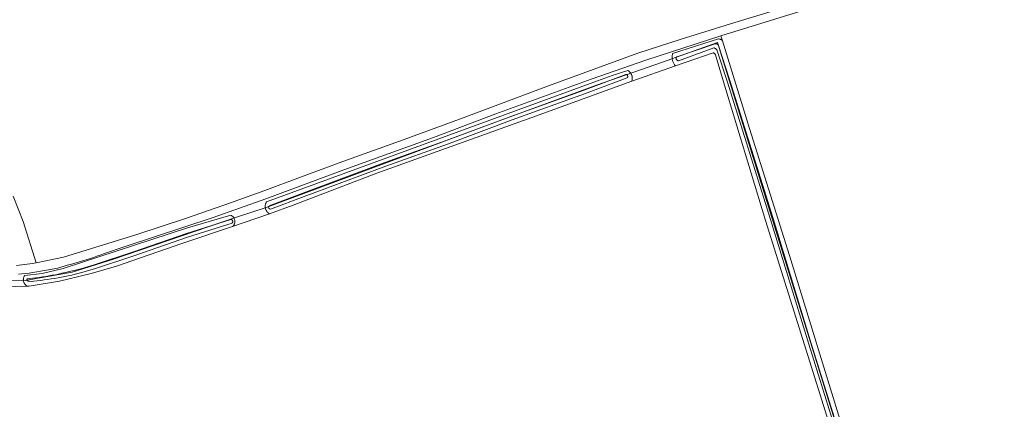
# Model space of a CAD drawing. Header units: metres. Extents: x 250001 to 257773, y 598992 to 609118.
# Tile 253 of 256: x 253455 to 253833, y 600128 to 600277. Entities that reach past the tile are written whole.
import ezdxf
from ezdxf.lldxf.tags import DXFTag

# ---------------------------------------------------------------- set-up
doc = ezdxf.new("R2010")
doc.units = ezdxf.units.M
for name, color, linetype, lineweight in [('B-WE-GR-BOUWLAND-GV', 252, 'Continuous', 13), ('B-WE-GR-GROENVOORZIENING-GV', 252, 'Continuous', 18), ('B-WE-KG-GRENS_PERCEEL-G', 150, 'KG-PERCEEL', 18), ('B-WE-OG-WATER-GV', 252, 'Continuous', 18), ('B-WE-OG-WATER_SLOOT-GV', 252, 'Continuous', 18), ('B-WE-VH-VERHARDING_OPEN-GV', 252, 'Continuous', 18), ('X-XX-AL-REFERENTIE-G', 7, 'Continuous', 18)]:
    doc.layers.add(name, color=color, linetype=linetype, lineweight=lineweight)
doc.styles.get("Standard").update_dxf_attribs({"font": 'NLCS-ISO.ttf'})
tags = doc.linetypes.add('KG-PERCEEL', pattern='A,5.5,-2,["P",Standard,S=1.8,R=0,X=-0.5,Y=-0.9],-2,5.5,-2,[5,NLCS.SHX,S=0.75,R=0,X=0,Y=0],-2', length=19).pattern_tags.tags
tags[6] = DXFTag(74, 10)

# ---------------------------------------------------------------- blocks, each defined once
blk = doc.blocks.new('BS2021-132-Xref-KAD-20210617')
at = {"layer": 'B-WE-KG-GRENS_PERCEEL-G', "flags": 128}
for points in [[(253403.89, 600180.341), (253410.458, 600180.71), (253437.238, 600177.271), (253456.646, 600177.148), (253474.704, 600180.342), (253490.55, 600185.378), (253537.476, 600201.348), (253549.268, 600205.279), (253637.838, 600238.2), (253676.288, 600252.327), (253701.592, 600261.172), (253722.722, 600268.761)], [(253786.876, 600062.137), (253722.722, 600268.761)]]:
    blk.add_lwpolyline(points, dxfattribs=at)
blk = doc.blocks.new('BS2021-132-Xref-BGT-GRIJS-20210617-aangepast')
at = {"layer": 'B-WE-GR-BOUWLAND-GV', "flags": 128}
for points in [[(253451.972, 600209.618), (253455.788, 600199.819), (253460.862, 600183.964), (253468.315, 600185.497), (253471.362, 600186.105), (253499.1, 600194.763), (253518.62, 600201.188), (253535.596, 600207.086), (253548.685, 600211.802), (253562.455, 600216.932), (253578.678, 600222.962), (253602.306, 600231.428), (253624.962, 600239.769), (253657.733, 600252.041), (253692.121, 600264.543), (253708.407, 600269.904), (253727.741, 600275.91), (253769.139, 600288.609), (253803.031, 600299.153), (253837.514, 600309.698)], [(253850.285, 600310.37), (253724.084, 600271.306), (253724.701, 600269.397), (253725.248, 600267.707), (253735.09, 600235.64), (253750.436, 600186.851), (253771.391, 600118.8), (253783.467, 600077.813), (253787.584, 600064.719), (253789.904, 600060.605), (253792.908, 600063.494), (253797.924, 600067.75), (253798.363, 600068.124), (253808.373, 600074.954), (253816.111, 600078.843), (253831.588, 600085.625), (253838.916, 600088.458)], [(253768.813, 600112.338), (253753.48, 600161.062), (253741.24, 600200.3), (253724.665, 600254.825), (253721.982, 600263.902), (253721.952, 600264.008), (253721.902, 600264.128), (253721.839, 600264.242), (253721.761, 600264.347), (253721.672, 600264.442), (253721.571, 600264.525), (253721.461, 600264.595), (253721.344, 600264.652), (253721.22, 600264.693), (253721.092, 600264.719), (253706.626, 600259.703), (253689.781, 600253.871), (253651.326, 600239.844), (253591.847, 600218.406), (253559.682, 600206.179), (253550.528, 600202.772), (253536.372, 600197.932), (253516.829, 600191.452), (253491.698, 600182.71), (253481.97, 600179.879), (253469.784, 600176.899), (253458.185, 600174.969), (253436.629, 600174.496)]]:
    blk.add_lwpolyline(points, dxfattribs=at)
at = {"layer": 'B-WE-GR-GROENVOORZIENING-GV', "flags": 128}
blk.add_lwpolyline([(253436.629, 600174.496), (253458.185, 600174.969), (253457.228, 600175.101), (253457.052, 600175.218), (253456.887, 600175.349), (253456.731, 600175.492), (253456.587, 600175.646), (253456.455, 600175.811), (253456.335, 600175.985), (253456.229, 600176.168), (253456.138, 600176.358), (253456.061, 600176.555), (253455.999, 600176.756), (253455.952, 600176.962), (253455.922, 600177.171), (253455.907, 600177.382), (253455.908, 600177.593), (253455.925, 600177.803), (253455.958, 600178.012), (253456.007, 600178.217), (253456.071, 600178.418), (253456.15, 600178.613), (253456.244, 600178.802), (253456.351, 600178.984), (253456.393, 600179.046), (253463.17, 600179.889), (253471.239, 600181.803), (253519.013, 600197.469), (253535.711, 600202.254), (253535.893, 600202.164), (253536.068, 600202.06), (253536.233, 600201.942), (253536.389, 600201.812), (253536.534, 600201.67), (253536.668, 600201.516), (253536.79, 600201.353), (253536.898, 600201.181), (253536.992, 600201), (253537.072, 600200.813), (253537.137, 600200.62), (253537.187, 600200.422), (253537.221, 600200.221), (253537.24, 600200.018), (253537.243, 600199.814), (253537.229, 600199.61), (253537.2, 600199.408), (253537.155, 600199.209), (253537.095, 600199.014), (253537.02, 600198.824), (253536.93, 600198.641), (253536.827, 600198.465), (253536.71, 600198.298), (253536.58, 600198.14), (253536.438, 600197.994), (253536.372, 600197.932), (253550.528, 600202.772), (253550.333, 600202.901), (253550.148, 600203.043), (253549.973, 600203.197), (253549.808, 600203.362), (253549.656, 600203.539), (253549.515, 600203.725), (253549.388, 600203.921), (253549.275, 600204.125), (253549.176, 600204.336), (253549.092, 600204.554), (253549.022, 600204.777), (253548.968, 600205.004), (253548.93, 600205.234), (253548.908, 600205.466), (253548.902, 600205.699), (253548.911, 600205.932), (253548.937, 600206.164), (253548.978, 600206.394), (253549.036, 600206.62), (253549.108, 600206.842), (253549.195, 600207.058), (253549.297, 600207.268), (253549.391, 600207.434), (253676.637, 600254.018), (253682.263, 600256.04), (253688.315, 600257.92), (253688.503, 600257.799), (253688.69, 600257.659), (253688.868, 600257.507), (253689.034, 600257.344), (253689.189, 600257.169), (253689.332, 600256.984), (253689.462, 600256.79), (253689.578, 600256.587), (253689.679, 600256.377), (253689.767, 600256.161), (253689.839, 600255.939), (253689.896, 600255.712), (253689.937, 600255.482), (253689.962, 600255.25), (253689.972, 600255.017), (253689.965, 600254.784), (253689.943, 600254.551), (253689.904, 600254.321), (253689.85, 600254.094), (253689.781, 600253.871), (253706.626, 600259.703), (253706.441, 600259.909), (253706.268, 600260.126), (253706.108, 600260.353), (253705.96, 600260.588), (253705.827, 600260.832), (253705.708, 600261.083), (253705.603, 600261.34), (253705.514, 600261.603), (253705.44, 600261.87), (253705.381, 600262.141), (253705.338, 600262.415), (253705.31, 600262.692), (253705.299, 600262.969), (253705.304, 600263.246), (253705.324, 600263.523), (253705.361, 600263.798), (253705.413, 600264.07), (253705.481, 600264.339), (253705.523, 600264.48), (253723.114, 600270.092), (253723.321, 600270.064), (253723.525, 600270.021), (253723.725, 600269.963), (253723.921, 600269.89), (253724.11, 600269.802), (253724.293, 600269.7), (253724.467, 600269.585), (253724.632, 600269.457), (253724.701, 600269.397), (253724.084, 600271.306), (253695.152, 600261.957), (253674.227, 600254.582), (253637.565, 600241.256), (253613.576, 600232.196), (253579.137, 600219.693), (253549.075, 600208.532), (253528.827, 600201.455), (253495.077, 600190.274), (253486.691, 600187.428), (253485.444, 600186.957), (253484.192, 600186.501), (253482.935, 600186.06), (253481.672, 600185.634), (253480.404, 600185.223), (253479.132, 600184.827), (253477.855, 600184.446), (253476.573, 600184.08), (253475.288, 600183.73), (253473.998, 600183.394), (253472.705, 600183.074), (253469.142, 600181.985), (253464.843, 600181.142), (253458.839, 600180.085), (253458.143, 600180.013), (253456.759, 600179.883), (253455.374, 600179.768), (253453.988, 600179.669)], dxfattribs=at)
at = {"layer": 'B-WE-OG-WATER-GV', "flags": 128}
blk.add_lwpolyline([(253772.777, 600108.157), (253758.819, 600152.989), (253744.102, 600200.96), (253727.462, 600254.117), (253722.994, 600267.9), (253722.905, 600267.972), (253722.787, 600268.048), (253722.661, 600268.111), (253722.529, 600268.16), (253722.392, 600268.193), (253722.252, 600268.211), (253722.111, 600268.213), (253721.971, 600268.2), (253721.833, 600268.171), (253707.094, 600263.223), (253707.022, 600263.123), (253706.964, 600263.014), (253706.92, 600262.899), (253706.892, 600262.78), (253706.879, 600262.657), (253706.883, 600262.534), (253706.902, 600262.413), (253706.937, 600262.294), (253706.986, 600262.182), (253707.051, 600262.077), (253707.128, 600261.981), (253707.216, 600261.896), (253707.316, 600261.823), (253707.423, 600261.763), (253707.538, 600261.718), (253707.657, 600261.688), (253707.78, 600261.674), (253707.819, 600261.673), (253721.299, 600266.653), (253721.469, 600266.607), (253721.633, 600266.547), (253721.792, 600266.472), (253721.944, 600266.383), (253722.086, 600266.281), (253722.219, 600266.167), (253722.341, 600266.041), (253722.451, 600265.906), (253722.494, 600265.845), (253726.51, 600253.813), (253743.147, 600200.664), (253757.863, 600152.694), (253771.822, 600107.86)], dxfattribs=at)
for points in [[(253687.645, 600256.432), (253687.535, 600256.446), (253671.11, 600250.295), (253643.289, 600240.299), (253618.442, 600230.984), (253594.83, 600222.513), (253563.409, 600210.821), (253550.393, 600205.908), (253550.282, 600205.695), (253550.177, 600205.446), (253550.268, 600205.056), (253550.536, 600204.72), (253550.888, 600204.598), (253563.9, 600209.51), (253595.31, 600221.198), (253618.924, 600229.669), (253643.771, 600238.985), (253671.592, 600248.981), (253688.026, 600255.135), (253688.096, 600255.214), (253688.157, 600255.306), (253688.204, 600255.406), (253688.236, 600255.512), (253688.253, 600255.621), (253688.254, 600255.732), (253688.238, 600255.841), (253688.208, 600255.948), (253688.162, 600256.048), (253688.102, 600256.141), (253688.03, 600256.225), (253687.946, 600256.297), (253687.852, 600256.356), (253687.751, 600256.402)], [(253535.793, 600200.632), (253535.68, 600200.654), (253518.571, 600195.228), (253498.249, 600188.194), (253483.137, 600183.202), (253481.873, 600182.808), (253480.601, 600182.428), (253479.324, 600182.063), (253478.047, 600181.714), (253475.465, 600181.059), (253474.176, 600180.756), (253473.171, 600180.532), (253471.944, 600180.229), (253470.714, 600179.941), (253469.48, 600179.669), (253468.243, 600179.412), (253467.003, 600179.171), (253465.76, 600178.946), (253464.514, 600178.736), (253463.265, 600178.542), (253462.014, 600178.364), (253460.762, 600178.202), (253459.507, 600178.056), (253458.25, 600177.925), (253457.546, 600177.859), (253457.472, 600177.815), (253457.407, 600177.758), (253457.354, 600177.69), (253457.314, 600177.613), (253457.289, 600177.531), (253457.28, 600177.445), (253457.286, 600177.359), (253457.309, 600177.275), (253457.346, 600177.197), (253457.397, 600177.128), (253457.46, 600177.069), (253457.533, 600177.022), (253457.613, 600176.99), (253457.698, 600176.973), (253458.217, 600176.9), (253458.946, 600176.859), (253459.906, 600176.945), (253461.245, 600177.08), (253462.582, 600177.23), (253463.918, 600177.396), (253465.251, 600177.578), (253466.582, 600177.776), (253467.911, 600177.99), (253469.237, 600178.219), (253470.56, 600178.464), (253471.88, 600178.725), (253473.197, 600179.002), (253474.511, 600179.294), (253475.821, 600179.602), (253478.429, 600180.264), (253479.728, 600180.618), (253481.022, 600180.988), (253482.311, 600181.373), (253483.596, 600181.773), (253498.73, 600186.773), (253519.044, 600193.804), (253536.133, 600199.224), (253536.164, 600199.253), (253536.239, 600199.34), (253536.301, 600199.437), (253536.349, 600199.541), (253536.382, 600199.651), (253536.4, 600199.764), (253536.402, 600199.879), (253536.387, 600199.993), (253536.358, 600200.104), (253536.313, 600200.21), (253536.253, 600200.308), (253536.181, 600200.398), (253536.097, 600200.476), (253536.003, 600200.542), (253535.901, 600200.594)]]:
    blk.add_lwpolyline(points, close=True, dxfattribs=at)
at = {"layer": 'B-WE-OG-WATER_SLOOT-GV', "flags": 128}
for points in [[(253771.822, 600107.86), (253757.863, 600152.694), (253743.147, 600200.664), (253726.51, 600253.813), (253722.494, 600265.845), (253722.451, 600265.906), (253722.341, 600266.041), (253722.219, 600266.167), (253722.086, 600266.281), (253721.944, 600266.383), (253721.792, 600266.472), (253721.633, 600266.547), (253721.469, 600266.607), (253721.299, 600266.653), (253707.819, 600261.673), (253707.78, 600261.674), (253707.657, 600261.688), (253707.538, 600261.718), (253707.423, 600261.763), (253707.316, 600261.823), (253707.216, 600261.896), (253707.128, 600261.981), (253707.051, 600262.077), (253706.986, 600262.182), (253706.937, 600262.294), (253706.902, 600262.413), (253706.883, 600262.534), (253706.879, 600262.657), (253706.892, 600262.78), (253706.92, 600262.899), (253706.964, 600263.014), (253707.022, 600263.123), (253707.094, 600263.223), (253721.833, 600268.171), (253721.971, 600268.2), (253722.111, 600268.213), (253722.252, 600268.211), (253722.392, 600268.193), (253722.529, 600268.16), (253722.661, 600268.111), (253722.787, 600268.048), (253722.905, 600267.972), (253722.994, 600267.9), (253727.462, 600254.117), (253744.102, 600200.96), (253758.819, 600152.989), (253772.777, 600108.157)], [(253771.391, 600118.8), (253750.436, 600186.851), (253735.09, 600235.64), (253725.248, 600267.707), (253724.701, 600269.397), (253724.632, 600269.457), (253724.467, 600269.585), (253724.293, 600269.7), (253724.11, 600269.802), (253723.921, 600269.89), (253723.725, 600269.963), (253723.525, 600270.021), (253723.321, 600270.064), (253723.114, 600270.092), (253705.523, 600264.48), (253705.481, 600264.339), (253705.413, 600264.07), (253705.361, 600263.798), (253705.324, 600263.523), (253705.304, 600263.246), (253705.299, 600262.969), (253705.31, 600262.692), (253705.338, 600262.415), (253705.381, 600262.141), (253705.44, 600261.87), (253705.514, 600261.603), (253705.603, 600261.34), (253705.708, 600261.083), (253705.827, 600260.832), (253705.96, 600260.588), (253706.108, 600260.353), (253706.268, 600260.126), (253706.441, 600259.909), (253706.626, 600259.703), (253721.092, 600264.719), (253721.22, 600264.693), (253721.344, 600264.652), (253721.461, 600264.595), (253721.571, 600264.525), (253721.672, 600264.442), (253721.761, 600264.347), (253721.839, 600264.242), (253721.902, 600264.128), (253721.952, 600264.008), (253721.982, 600263.902), (253724.665, 600254.825), (253741.24, 600200.3), (253753.48, 600161.062), (253768.813, 600112.338)]]:
    blk.add_lwpolyline(points, dxfattribs=at)
for points in [[(253688.503, 600257.799), (253688.315, 600257.92), (253682.263, 600256.04), (253676.637, 600254.018), (253549.391, 600207.434), (253549.297, 600207.268), (253549.195, 600207.058), (253549.108, 600206.842), (253549.036, 600206.62), (253548.978, 600206.394), (253548.937, 600206.164), (253548.911, 600205.932), (253548.902, 600205.699), (253548.908, 600205.466), (253548.93, 600205.234), (253548.968, 600205.004), (253549.022, 600204.777), (253549.092, 600204.554), (253549.176, 600204.336), (253549.275, 600204.125), (253549.388, 600203.921), (253549.515, 600203.725), (253549.656, 600203.539), (253549.808, 600203.362), (253549.973, 600203.197), (253550.148, 600203.043), (253550.333, 600202.901), (253550.528, 600202.772), (253559.682, 600206.179), (253591.847, 600218.406), (253651.326, 600239.844), (253689.781, 600253.871), (253689.85, 600254.094), (253689.904, 600254.321), (253689.943, 600254.551), (253689.965, 600254.784), (253689.972, 600255.017), (253689.962, 600255.25), (253689.937, 600255.482), (253689.896, 600255.712), (253689.839, 600255.939), (253689.767, 600256.161), (253689.679, 600256.377), (253689.578, 600256.587), (253689.462, 600256.79), (253689.332, 600256.984), (253689.189, 600257.169), (253689.034, 600257.344), (253688.868, 600257.507), (253688.69, 600257.659)], [(253671.11, 600250.295), (253687.535, 600256.446), (253687.645, 600256.432), (253687.751, 600256.402), (253687.852, 600256.356), (253687.946, 600256.297), (253688.03, 600256.225), (253688.102, 600256.141), (253688.162, 600256.048), (253688.208, 600255.948), (253688.238, 600255.841), (253688.254, 600255.732), (253688.253, 600255.621), (253688.236, 600255.512), (253688.204, 600255.406), (253688.157, 600255.306), (253688.096, 600255.214), (253688.026, 600255.135), (253671.592, 600248.981), (253643.771, 600238.985), (253618.924, 600229.669), (253595.31, 600221.198), (253563.9, 600209.51), (253550.888, 600204.598), (253550.536, 600204.72), (253550.268, 600205.056), (253550.177, 600205.446), (253550.282, 600205.695), (253550.393, 600205.908), (253563.409, 600210.821), (253594.83, 600222.513), (253618.442, 600230.984), (253643.289, 600240.299)], [(253535.893, 600202.164), (253535.711, 600202.254), (253519.013, 600197.469), (253471.239, 600181.803), (253463.17, 600179.889), (253456.393, 600179.046), (253456.351, 600178.984), (253456.244, 600178.802), (253456.15, 600178.613), (253456.071, 600178.418), (253456.007, 600178.217), (253455.958, 600178.012), (253455.925, 600177.803), (253455.908, 600177.593), (253455.907, 600177.382), (253455.922, 600177.171), (253455.952, 600176.962), (253455.999, 600176.756), (253456.061, 600176.555), (253456.138, 600176.358), (253456.229, 600176.168), (253456.335, 600175.985), (253456.455, 600175.811), (253456.587, 600175.646), (253456.731, 600175.492), (253456.887, 600175.349), (253457.052, 600175.218), (253457.228, 600175.101), (253458.185, 600174.969), (253469.784, 600176.899), (253481.97, 600179.879), (253491.698, 600182.71), (253516.829, 600191.452), (253536.372, 600197.932), (253536.438, 600197.994), (253536.58, 600198.14), (253536.71, 600198.298), (253536.827, 600198.465), (253536.93, 600198.641), (253537.02, 600198.824), (253537.095, 600199.014), (253537.155, 600199.209), (253537.2, 600199.408), (253537.229, 600199.61), (253537.243, 600199.814), (253537.24, 600200.018), (253537.221, 600200.221), (253537.187, 600200.422), (253537.137, 600200.62), (253537.072, 600200.813), (253536.992, 600201), (253536.898, 600201.181), (253536.79, 600201.353), (253536.668, 600201.516), (253536.534, 600201.67), (253536.389, 600201.812), (253536.233, 600201.942), (253536.068, 600202.06)], [(253518.571, 600195.228), (253535.68, 600200.654), (253535.793, 600200.632), (253535.901, 600200.594), (253536.003, 600200.542), (253536.097, 600200.476), (253536.181, 600200.398), (253536.253, 600200.308), (253536.313, 600200.21), (253536.358, 600200.104), (253536.387, 600199.993), (253536.402, 600199.879), (253536.4, 600199.764), (253536.382, 600199.651), (253536.349, 600199.541), (253536.301, 600199.437), (253536.239, 600199.34), (253536.164, 600199.253), (253536.133, 600199.224), (253519.044, 600193.804), (253498.73, 600186.773), (253483.596, 600181.773), (253482.311, 600181.373), (253481.022, 600180.988), (253479.728, 600180.618), (253478.429, 600180.264), (253475.821, 600179.602), (253474.511, 600179.294), (253473.197, 600179.002), (253471.88, 600178.725), (253470.56, 600178.464), (253469.237, 600178.219), (253467.911, 600177.99), (253466.582, 600177.776), (253465.251, 600177.578), (253463.918, 600177.396), (253462.582, 600177.23), (253461.245, 600177.08), (253459.906, 600176.945), (253458.946, 600176.859), (253458.217, 600176.9), (253457.698, 600176.973), (253457.613, 600176.99), (253457.533, 600177.022), (253457.46, 600177.069), (253457.397, 600177.128), (253457.346, 600177.197), (253457.309, 600177.275), (253457.286, 600177.359), (253457.28, 600177.445), (253457.289, 600177.531), (253457.314, 600177.613), (253457.354, 600177.69), (253457.407, 600177.758), (253457.472, 600177.815), (253457.546, 600177.859), (253458.25, 600177.925), (253459.507, 600178.056), (253460.762, 600178.202), (253462.014, 600178.364), (253463.265, 600178.542), (253464.514, 600178.736), (253465.76, 600178.946), (253467.003, 600179.171), (253468.243, 600179.412), (253469.48, 600179.669), (253470.714, 600179.941), (253471.944, 600180.229), (253473.171, 600180.532), (253474.176, 600180.756), (253475.465, 600181.059), (253478.047, 600181.714), (253479.324, 600182.063), (253480.601, 600182.428), (253481.873, 600182.808), (253483.137, 600183.202), (253498.249, 600188.194)]]:
    blk.add_lwpolyline(points, close=True, dxfattribs=at)
at = {"layer": 'B-WE-VH-VERHARDING_OPEN-GV', "flags": 128}
for points in [[(253837.514, 600309.698), (253803.031, 600299.153), (253769.139, 600288.609), (253727.741, 600275.91), (253708.407, 600269.904), (253692.121, 600264.543), (253657.733, 600252.041), (253624.962, 600239.769), (253602.306, 600231.428), (253578.678, 600222.962), (253562.455, 600216.932), (253548.685, 600211.802), (253535.596, 600207.086), (253518.62, 600201.188), (253499.1, 600194.763), (253471.362, 600186.105), (253468.315, 600185.497), (253460.862, 600183.964), (253459.445, 600183.673), (253453.234, 600182.888)], [(253453.988, 600179.669), (253455.374, 600179.768), (253456.759, 600179.883), (253458.143, 600180.013), (253458.839, 600180.085), (253464.843, 600181.142), (253469.142, 600181.985), (253472.705, 600183.074), (253473.998, 600183.394), (253475.288, 600183.73), (253476.573, 600184.08), (253477.855, 600184.446), (253479.132, 600184.827), (253480.404, 600185.223), (253481.672, 600185.634), (253482.935, 600186.06), (253484.192, 600186.501), (253485.444, 600186.957), (253486.691, 600187.428), (253495.077, 600190.274), (253528.827, 600201.455), (253549.075, 600208.532), (253579.137, 600219.693), (253613.576, 600232.196), (253637.565, 600241.256), (253674.227, 600254.582), (253695.152, 600261.957), (253724.084, 600271.306), (253850.285, 600310.37)], [(253453.234, 600182.888), (253459.445, 600183.673), (253460.862, 600183.964), (253455.788, 600199.819), (253451.972, 600209.618)]]:
    blk.add_lwpolyline(points, dxfattribs=at)

msp = doc.modelspace()

# ---------------------------------------------------------------- block references
at = {"layer": 'X-XX-AL-REFERENTIE-G'}
for name in ['BS2021-132-Xref-BGT-GRIJS-20210617-aangepast', 'BS2021-132-Xref-KAD-20210617']:
    msp.add_blockref(name, (0, 0), dxfattribs=at)

doc.saveas('drawing.dxf')
